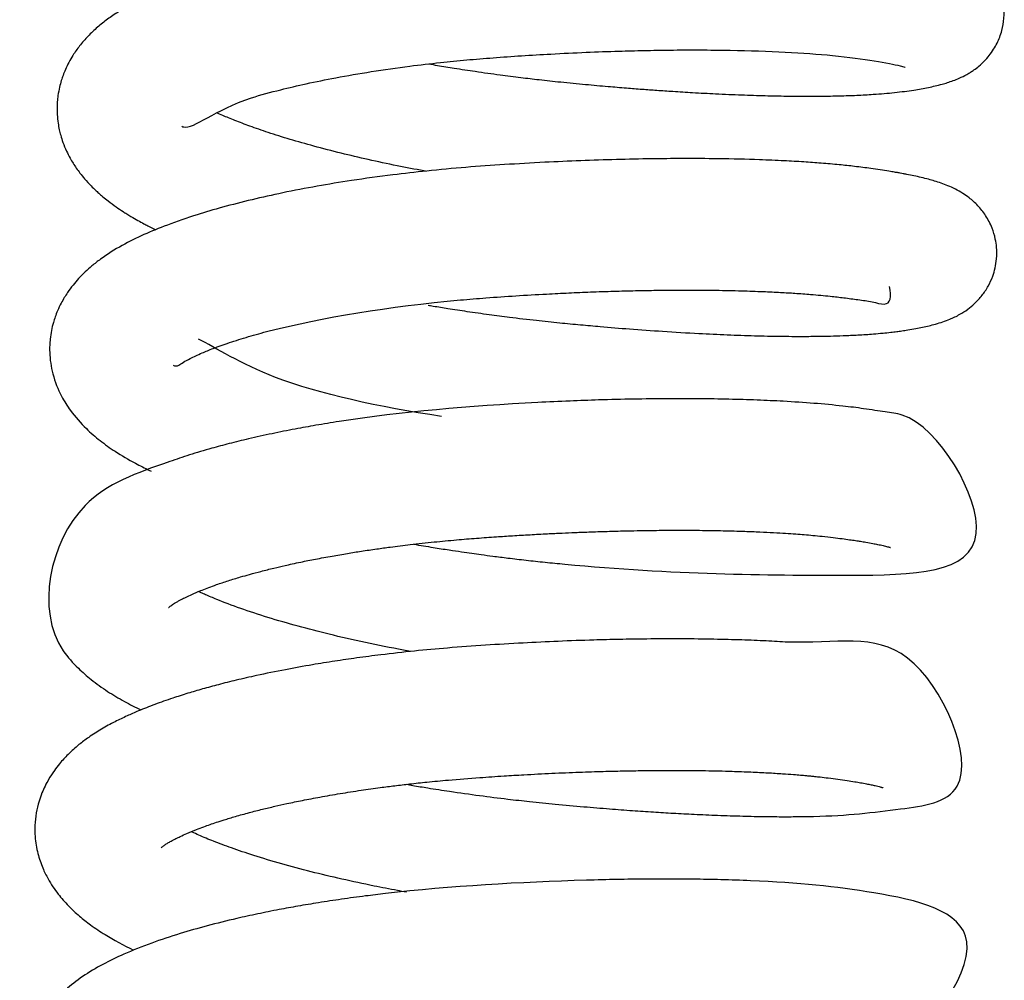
# Model space of a CAD drawing. Header units: inches. Extents: x 53216 to 117387, y -66787 to -22834.
# Tile 114 of 256: x 60648.01 to 60650.62, y -30125.79 to -30123.25. Entities that reach past the tile are written whole.
import ezdxf

# ---------------------------------------------------------------- set-up
doc = ezdxf.new("R2010")
doc.units = ezdxf.units.IN
doc.header["$MEASUREMENT"] = 0
doc.layers.add('FAKRO LOFT LADDERS', color=7, linetype='Continuous')

msp = doc.modelspace()

# ---------------------------------------------------------------- linework, layer by layer
at = {"layer": 'FAKRO LOFT LADDERS', "color": 7, "linetype": 'Continuous'}
for points, knots in [([(60649.0982, -30123.3629), (60649.1058, -30123.3642), (60649.1281, -30123.368), (60649.1691, -30123.3746), (60649.2244, -30123.3831), (60649.2834, -30123.3914), (60649.3398, -30123.3986), (60649.3934, -30123.405), (60649.4506, -30123.4111), (60649.5117, -30123.417), (60649.5697, -30123.4222), (60649.6196, -30123.4264), (60649.6626, -30123.4297), (60649.7037, -30123.4327), (60649.7482, -30123.4357), (60649.8005, -30123.4389), (60649.8616, -30123.4422), (60649.9258, -30123.445), (60649.9882, -30123.4469), (60650.0433, -30123.4481), (60650.0904, -30123.4485), (60650.1291, -30123.4484), (60650.1601, -30123.448), (60650.194, -30123.4473), (60650.2323, -30123.446), (60650.2822, -30123.4432), (60650.3326, -30123.439), (60650.3825, -30123.4325), (60650.4214, -30123.4255), (60650.4507, -30123.4187), (60650.4722, -30123.4124), (60650.4871, -30123.4073), (60650.504, -30123.4006), (60650.5197, -30123.3929), (60650.5327, -30123.3852), (60650.5438, -30123.3778), (60650.5553, -30123.3691), (60650.5697, -30123.3558), (60650.5829, -30123.3408), (60650.594, -30123.3253), (60650.6035, -30123.3085), (60650.6108, -30123.2916), (60650.6178, -30123.27), (60650.6228, -30123.2412), (60650.6222, -30123.2067), (60650.615, -30123.1739), (60650.6031, -30123.1449), (60650.5884, -30123.1212), (60650.5748, -30123.1048), (60650.563, -30123.093), (60650.553, -30123.0843), (60650.54, -30123.0745), (60650.524, -30123.0642), (60650.5054, -30123.0546), (60650.4873, -30123.0471), (60650.472, -30123.0416), (60650.4579, -30123.0371), (60650.4423, -30123.0326), (60650.4215, -30123.0273), (60650.3963, -30123.0218), (60650.3692, -30123.0166), (60650.3472, -30123.0128), (60650.3291, -30123.0099), (60650.3137, -30123.0075), (60650.2975, -30123.0051), (60650.2788, -30123.0025), (60650.261, -30123.0002), (60650.2446, -30122.9982), (60650.2277, -30122.9963), (60650.2105, -30122.9945), (60650.1916, -30122.9927), (60650.1695, -30122.9908), (60650.1409, -30122.9885), (60650.1026, -30122.9858), (60650.0538, -30122.9831), (60649.9962, -30122.9807), (60649.9307, -30122.9788), (60649.8648, -30122.9777), (60649.8003, -30122.9774), (60649.7383, -30122.9777), (60649.6764, -30122.9786), (60649.6108, -30122.9801), (60649.5444, -30122.9822), (60649.4794, -30122.9848), (60649.4213, -30122.9876), (60649.3708, -30122.9903), (60649.3237, -30122.9932), (60649.2782, -30122.9962), (60649.2335, -30122.9994), (60649.1911, -30123.0029), (60649.147, -30123.0069), (60649.1, -30123.0117), (60649.0501, -30123.0173), (60648.9981, -30123.0237), (60648.9448, -30123.031), (60648.8937, -30123.0387), (60648.8488, -30123.0461), (60648.7987, -30123.0549), (60648.7375, -30123.0666), (60648.6645, -30123.0825), (60648.6057, -30123.0971), (60648.5611, -30123.1092), (60648.5296, -30123.1183), (60648.4979, -30123.1281), (60648.469, -30123.1377), (60648.4445, -30123.1463), (60648.4238, -30123.154), (60648.3984, -30123.1639), (60648.3676, -30123.1768), (60648.3342, -30123.1924), (60648.3033, -30123.2086), (60648.2748, -30123.2254), (60648.2472, -30123.2441), (60648.2203, -30123.2654), (60648.1953, -30123.2889), (60648.1736, -30123.3138), (60648.1529, -30123.3431), (60648.1386, -30123.3697), (60648.1294, -30123.3925), (60648.1242, -30123.408), (60648.1195, -30123.4257), (60648.116, -30123.4444), (60648.114, -30123.4622), (60648.1132, -30123.4791), (60648.1136, -30123.4983), (60648.1157, -30123.5185), (60648.1191, -30123.5368), (60648.1234, -30123.5537), (60648.1294, -30123.5726), (60648.1378, -30123.5928), (60648.1471, -30123.6111), (60648.1559, -30123.626), (60648.1646, -30123.6392), (60648.1748, -30123.6531), (60648.1867, -30123.6679), (60648.2035, -30123.686), (60648.2149, -30123.697), (60648.2261, -30123.7072), (60648.2368, -30123.7162), (60648.2506, -30123.7274), (60648.2686, -30123.7407), (60648.2855, -30123.752), (60648.2986, -30123.7603), (60648.3115, -30123.7682), (60648.3265, -30123.7769), (60648.3417, -30123.7851), (60648.3575, -30123.7934), (60648.3682, -30123.7987), (60648.3753, -30123.8021)], [0.47481803, 0.47481803, 0.47481803, 0.47481803, 0.47485876, 0.47493825, 0.47503688, 0.47515227, 0.47524894, 0.47533305, 0.47543338, 0.47554963, 0.47565518, 0.4757419, 0.4758177, 0.47588824, 0.4759671, 0.47606519, 0.47618272, 0.4763198, 0.47644821, 0.47657015, 0.47667675, 0.47676793, 0.47684373, 0.47690478, 0.47702489, 0.47714788, 0.47732043, 0.47749457, 0.47764694, 0.47779771, 0.47785888, 0.47792343, 0.47798657, 0.47805945, 0.47809434, 0.47812247, 0.47816714, 0.47821223, 0.47825312, 0.47829646, 0.47833427, 0.47836837, 0.4784048, 0.47846734, 0.47853587, 0.4786023, 0.47866108, 0.47872106, 0.47877391, 0.4788013, 0.47883691, 0.4788755, 0.47892747, 0.47900936, 0.47908896, 0.47915247, 0.47920781, 0.47927126, 0.47935557, 0.47947363, 0.47956853, 0.4796554, 0.47970749, 0.47974259, 0.47980005, 0.4798565, 0.47990715, 0.47995229, 0.47999197, 0.48004307, 0.48008793, 0.48013641, 0.48020855, 0.4802964, 0.48040622, 0.48053793, 0.48066839, 0.48081008, 0.48092758, 0.48103872, 0.48115781, 0.4812669, 0.48139243, 0.48151106, 0.48160918, 0.48169637, 0.48177473, 0.48185517, 0.48193383, 0.48200862, 0.48207852, 0.48216652, 0.48225946, 0.48234723, 0.48244984, 0.48255413, 0.48263558, 0.48270826, 0.48284775, 0.48300378, 0.48316798, 0.48323873, 0.48331399, 0.48339388, 0.48347319, 0.48353645, 0.4835894, 0.48364216, 0.48375028, 0.48385854, 0.48395551, 0.48404486, 0.48414797, 0.48424648, 0.48434726, 0.48444531, 0.48453235, 0.48464759, 0.48469199, 0.48473104, 0.48477749, 0.48483746, 0.48488066, 0.48491777, 0.48496995, 0.48503051, 0.48507812, 0.48511671, 0.48517, 0.48523808, 0.48529557, 0.48534035, 0.48538342, 0.48543024, 0.48548713, 0.48555524, 0.48561483, 0.48565456, 0.48568533, 0.48573851, 0.4858163, 0.48587711, 0.48591043, 0.48594664, 0.48600513, 0.48605462, 0.48608724, 0.48614974, 0.48614974, 0.48614974, 0.48614974]), ([(60648.4438, -30123.528), (60648.4454, -30123.5289), (60648.4716, -30123.539), (60648.5439, -30123.4727), (60648.6993, -30123.4327), (60648.7744, -30123.4148), (60648.8542, -30123.3986), (60648.9459, -30123.3828), (60649.0393, -30123.3695), (60649.1246, -30123.3594), (60649.1982, -30123.3521), (60649.27, -30123.3463), (60649.3445, -30123.3411), (60649.4269, -30123.3362), (60649.5133, -30123.332), (60649.5956, -30123.329), (60649.6697, -30123.3271), (60649.7408, -30123.326), (60649.8175, -30123.3257), (60649.9756, -30123.3272), (60650.1938, -30123.3384), (60650.3229, -30123.3616), (60650.3545, -30123.3699), (60650.3589, -30123.3713), (60650.36, -30123.3717), (60650.36, -30123.3717)], [0.51742067, 0.51742067, 0.51742067, 0.51742067, 0.517484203, 0.518378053, 0.518592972, 0.518762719, 0.518945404, 0.519151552, 0.5193636, 0.519526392, 0.519662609, 0.51979797, 0.519943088, 0.520092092, 0.520271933, 0.520441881, 0.520572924, 0.520711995, 0.520873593, 0.521051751, 0.52173935, 0.52250217, 0.52256853, 0.522660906, 0.522721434, 0.522721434, 0.522721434, 0.522721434]), ([(60649.0892, -30123.647), (60649.0879, -30123.6467), (60649.0627, -30123.6421), (60649.0114, -30123.6322), (60648.938, -30123.6166), (60648.864, -30123.5992), (60648.7948, -30123.5813), (60648.7301, -30123.5629), (60648.6735, -30123.5451), (60648.6251, -30123.5283), (60648.5853, -30123.5132), (60648.5564, -30123.5013), (60648.5414, -30123.4946), (60648.5363, -30123.4923)], [0.514407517, 0.514407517, 0.514407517, 0.514407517, 0.51441539, 0.514559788, 0.51472194, 0.514879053, 0.515047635, 0.515203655, 0.515359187, 0.515498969, 0.515624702, 0.515739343, 0.515802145, 0.515802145, 0.515802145, 0.515802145]), ([(60649.0964, -30124.002), (60649.1009, -30124.0027), (60649.1182, -30124.0056), (60649.1524, -30124.0112), (60649.2018, -30124.0187), (60649.2564, -30124.0264), (60649.3178, -30124.0344), (60649.3802, -30124.0418), (60649.443, -30124.0484), (60649.4994, -30124.0537), (60649.5611, -30124.0593), (60649.634, -30124.0652), (60649.7216, -30124.0715), (60649.8082, -30124.0766), (60649.8892, -30124.0804), (60649.9611, -30124.0829), (60650.0282, -30124.0843), (60650.0839, -30124.0846), (60650.1278, -30124.0843), (60650.163, -30124.0837), (60650.1984, -30124.0826), (60650.2366, -30124.0808), (60650.2716, -30124.0785), (60650.3001, -30124.0761), (60650.3205, -30124.0739), (60650.337, -30124.0719), (60650.3522, -30124.0699), (60650.3693, -30124.0672), (60650.3876, -30124.0641), (60650.4059, -30124.0605), (60650.4234, -30124.0566), (60650.4412, -30124.0519), (60650.4593, -30124.0464), (60650.4801, -30124.0386), (60650.5019, -30124.0284), (60650.5244, -30124.0142), (60650.5447, -30123.9976), (60650.5638, -30123.9771), (60650.5803, -30123.9523), (60650.5917, -30123.9274), (60650.5989, -30123.9028), (60650.6029, -30123.8772), (60650.6028, -30123.8503), (60650.599, -30123.8246), (60650.59, -30123.7944), (60650.574, -30123.7639), (60650.5525, -30123.7371), (60650.5311, -30123.7181), (60650.5111, -30123.7043), (60650.4923, -30123.6939), (60650.4731, -30123.6852), (60650.4553, -30123.6786), (60650.4383, -30123.6731), (60650.4211, -30123.6683), (60650.403, -30123.6637), (60650.3837, -30123.6594), (60650.3676, -30123.6561), (60650.3555, -30123.6538), (60650.348, -30123.6524), (60650.3401, -30123.651), (60650.3304, -30123.6494), (60650.3074, -30123.6455), (60650.273, -30123.6403), (60650.2282, -30123.6345), (60650.1839, -30123.6298), (60650.1392, -30123.6259), (60650.0905, -30123.6224), (60650.0364, -30123.6193), (60649.9621, -30123.6161), (60649.8719, -30123.614), (60649.7753, -30123.6134), (60649.6849, -30123.6142), (60649.5955, -30123.616), (60649.5008, -30123.6191), (60649.4018, -30123.6235), (60649.3, -30123.6294), (60649.1954, -30123.6366), (60649.0966, -30123.6458), (60648.995, -30123.6574), (60648.8979, -30123.6708), (60648.8004, -30123.6868), (60648.7123, -30123.7037), (60648.6286, -30123.7224), (60648.5531, -30123.7417), (60648.4777, -30123.7639), (60648.408, -30123.7879), (60648.342, -30123.8151), (60648.2844, -30123.8433), (60648.2382, -30123.8721), (60648.2068, -30123.8966), (60648.1876, -30123.9137), (60648.171, -30123.9305), (60648.1553, -30123.9487), (60648.1396, -30123.97), (60648.1257, -30123.9929), (60648.1152, -30124.0149), (60648.1085, -30124.0323), (60648.103, -30124.0497), (60648.0982, -30124.0693), (60648.0952, -30124.0895), (60648.0938, -30124.1087), (60648.0937, -30124.14), (60648.1008, -30124.1873), (60648.1215, -30124.2389), (60648.1522, -30124.2876), (60648.1864, -30124.3261), (60648.2271, -30124.3612), (60648.2693, -30124.3912), (60648.3141, -30124.4175), (60648.3471, -30124.4341), (60648.3614, -30124.4409), (60648.3631, -30124.4416)], [0.48770106, 0.48770106, 0.48770106, 0.48770106, 0.4877249, 0.48779409, 0.48788358, 0.48798709, 0.4880818, 0.48820603, 0.48831455, 0.48841149, 0.48850394, 0.48864285, 0.4888036, 0.48898584, 0.48913368, 0.48928162, 0.48942866, 0.48956732, 0.4896627, 0.48974415, 0.48983125, 0.48993837, 0.49005785, 0.49013669, 0.49020202, 0.49025497, 0.49030165, 0.49035792, 0.49043915, 0.4905137, 0.49058498, 0.49065883, 0.49074234, 0.49081725, 0.49091523, 0.49098315, 0.49104143, 0.49110691, 0.49116728, 0.49122492, 0.49126887, 0.49131638, 0.49137493, 0.49141863, 0.49147656, 0.49155226, 0.49162477, 0.4916997, 0.49175718, 0.49183166, 0.4919119, 0.49198873, 0.49206197, 0.49213171, 0.49221265, 0.49229127, 0.49236372, 0.49240036, 0.49242584, 0.49244351, 0.49247653, 0.49252699, 0.49267567, 0.49279832, 0.4929059, 0.49302507, 0.49313359, 0.49325167, 0.49339193, 0.49361302, 0.49379863, 0.49394731, 0.49411539, 0.49428295, 0.49444971, 0.49463449, 0.49481302, 0.49499648, 0.49515732, 0.49535963, 0.49553484, 0.4957182, 0.49589001, 0.49606616, 0.49622775, 0.49643537, 0.49661436, 0.49679802, 0.49699442, 0.49707898, 0.49714863, 0.49721957, 0.49728421, 0.49735355, 0.49744401, 0.49750513, 0.49755221, 0.49759349, 0.4976511, 0.49771058, 0.49775397, 0.49780175, 0.49795557, 0.49812764, 0.49825271, 0.49843928, 0.49857946, 0.49872251, 0.49889563, 0.49900586, 0.49902001, 0.49902001, 0.49902001, 0.49902001]), ([(60648.4214, -30124.161), (60648.4256, -30124.1634), (60648.4335, -30124.1637), (60648.447, -30124.1532), (60648.4676, -30124.1423), (60648.4942, -30124.1296), (60648.5291, -30124.1154), (60648.5698, -30124.1008), (60648.6195, -30124.0852), (60648.7868, -30124.0391), (60649.0172, -30124.0013), (60649.2531, -30123.9821), (60649.3294, -30123.9769), (60649.4029, -30123.9726), (60649.4688, -30123.9693), (60649.5283, -30123.9668), (60649.587, -30123.9648), (60649.643, -30123.9634), (60649.6934, -30123.9625), (60649.7433, -30123.962), (60649.7986, -30123.9618), (60649.8614, -30123.9623), (60649.9247, -30123.9636), (60649.9815, -30123.9656), (60650.0284, -30123.9678), (60650.0704, -30123.9703), (60650.115, -30123.9736), (60650.1584, -30123.9776), (60650.1993, -30123.9823), (60650.2375, -30123.9877), (60650.2733, -30123.9922), (60650.3215, -30124.007), (60650.3236, -30123.9796), (60650.3181, -30123.9524)], [0.504850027, 0.504850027, 0.504850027, 0.504850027, 0.505047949, 0.505165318, 0.505279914, 0.505432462, 0.505551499, 0.505700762, 0.50585796, 0.506009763, 0.507098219, 0.507229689, 0.507381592, 0.507538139, 0.507652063, 0.507762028, 0.507883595, 0.507996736, 0.508094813, 0.508188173, 0.508303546, 0.508442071, 0.508594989, 0.508730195, 0.50884463, 0.508944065, 0.509058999, 0.509215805, 0.509333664, 0.509467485, 0.509623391, 0.509786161, 0.510140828, 0.510140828, 0.510140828, 0.510140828]), ([(60649.1321, -30124.2967), (60648.9664, -30124.2713), (60648.6827, -30124.2112), (60648.5331, -30124.1145), (60648.4879, -30124.0915)], [0.501770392, 0.501770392, 0.501770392, 0.501770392, 0.502717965, 0.503472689, 0.503472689, 0.503472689, 0.503472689]), ([(60649.0585, -30124.6349), (60649.0755, -30124.6379), (60649.1068, -30124.6431), (60649.1489, -30124.6497), (60649.1832, -30124.6549), (60649.2114, -30124.6589), (60649.2391, -30124.6628), (60649.2709, -30124.667), (60649.3104, -30124.672), (60649.3566, -30124.6774), (60649.4067, -30124.6828), (60649.7289, -30124.7143), (60650.1827, -30124.7203), (60650.6777, -30124.711), (60650.4339, -30124.2972), (60650.3065, -30124.2854), (60650.2535, -30124.2761), (60650.1907, -30124.2685), (60650.1199, -30124.2617), (60650.0433, -30124.2567), (60649.9678, -30124.2532), (60649.8934, -30124.2509), (60649.814, -30124.2497), (60649.7294, -30124.2496), (60649.6405, -30124.2506), (60649.5542, -30124.2527), (60649.4693, -30124.2557), (60649.2382, -30124.2661), (60649.0011, -30124.2867), (60648.8005, -30124.3197), (60648.7413, -30124.3304), (60648.6815, -30124.3424), (60648.6233, -30124.3553), (60648.5702, -30124.3683), (60648.5177, -30124.3824), (60648.4648, -30124.398), (60648.3388, -30124.4413), (60648.1175, -30124.5176), (60648.0508, -30124.8372), (60648.1658, -30124.9607), (60648.2052, -30124.9956), (60648.2457, -30125.0246), (60648.29, -30125.051), (60648.3207, -30125.0668), (60648.3358, -30125.0741)], [0.50051707, 0.50051707, 0.50051707, 0.50051707, 0.50060901, 0.50068466, 0.50074147, 0.50079039, 0.50083371, 0.50088738, 0.50095719, 0.5010414, 0.50112937, 0.50122093, 0.50273596, 0.50391223, 0.50498517, 0.50514607, 0.50532477, 0.50547999, 0.505675, 0.50586346, 0.50601443, 0.50616808, 0.50632435, 0.50648394, 0.50664897, 0.50681445, 0.50694821, 0.5070978, 0.50802729, 0.50814536, 0.50825317, 0.50837766, 0.50850967, 0.508623, 0.50872882, 0.50887276, 0.50900627, 0.50970938, 0.51085011, 0.51102663, 0.51115784, 0.51131397, 0.51145873, 0.51159122, 0.51159122, 0.51159122, 0.51159122]), ([(60648.409, -30124.8029), (60648.4089, -30124.8031), (60648.409, -30124.8028), (60648.413, -30124.7995), (60648.4169, -30124.7965), (60648.4219, -30124.7932), (60648.4279, -30124.7895), (60648.4345, -30124.7857), (60648.4438, -30124.7807), (60648.4553, -30124.7749), (60648.4693, -30124.7684), (60648.4837, -30124.7621), (60648.4985, -30124.756), (60648.5157, -30124.7494), (60648.5385, -30124.7411), (60648.5662, -30124.7319), (60648.5961, -30124.7227), (60648.6245, -30124.7146), (60648.6542, -30124.7066), (60648.6857, -30124.6987), (60648.7137, -30124.6922), (60648.7373, -30124.6869), (60648.7639, -30124.6812), (60648.799, -30124.6742), (60648.8405, -30124.6665), (60648.8811, -30124.6595), (60648.9206, -30124.6532), (60648.9583, -30124.6477), (60649.0013, -30124.6418), (60649.0519, -30124.6355), (60649.1105, -30124.6291), (60649.1693, -30124.6235), (60649.2244, -30124.619), (60649.2739, -30124.6155), (60649.3212, -30124.6124), (60649.3663, -30124.6097), (60649.4101, -30124.6073), (60649.4499, -30124.6054), (60649.4881, -30124.6038), (60649.53, -30124.6022), (60649.5759, -30124.6007), (60649.6199, -30124.5996), (60649.6615, -30124.5988), (60649.7052, -30124.5982), (60649.7575, -30124.5979), (60649.8168, -30124.5981), (60649.8776, -30124.599), (60649.9306, -30124.6005), (60649.9748, -30124.6022), (60650.0107, -30124.604), (60650.0423, -30124.6059), (60650.0692, -30124.6077), (60650.0932, -30124.6096), (60650.1165, -30124.6116), (60650.1422, -30124.6141), (60650.1683, -30124.617), (60650.1923, -30124.6201), (60650.212, -30124.6229), (60650.228, -30124.6252), (60650.2426, -30124.6275), (60650.2581, -30124.63), (60650.2733, -30124.6327), (60650.2859, -30124.6352), (60650.2946, -30124.6371), (60650.3017, -30124.6386), (60650.3081, -30124.6402), (60650.3138, -30124.6417), (60650.3176, -30124.6428), (60650.3202, -30124.6436), (60650.3209, -30124.6438), (60650.3212, -30124.644), (60650.3211, -30124.6439)], [0.492079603, 0.492079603, 0.492079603, 0.492079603, 0.492157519, 0.492230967, 0.492287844, 0.492339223, 0.492390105, 0.492444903, 0.492487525, 0.492557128, 0.492632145, 0.492689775, 0.492745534, 0.492812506, 0.492885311, 0.492985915, 0.493084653, 0.493154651, 0.493236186, 0.493325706, 0.493399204, 0.493446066, 0.493499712, 0.493590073, 0.493689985, 0.493779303, 0.493857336, 0.493942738, 0.494015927, 0.494123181, 0.494248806, 0.494364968, 0.494467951, 0.494568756, 0.494651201, 0.494739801, 0.494828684, 0.494903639, 0.494969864, 0.495050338, 0.495148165, 0.495239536, 0.495312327, 0.495398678, 0.495506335, 0.495638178, 0.495777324, 0.495909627, 0.496004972, 0.496096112, 0.49617904, 0.496251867, 0.496314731, 0.496381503, 0.496457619, 0.49655111, 0.496635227, 0.496707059, 0.496769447, 0.49682355, 0.496887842, 0.496978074, 0.497045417, 0.497095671, 0.497143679, 0.497193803, 0.497251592, 0.497314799, 0.497356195, 0.497396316, 0.497433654, 0.497433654, 0.497433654, 0.497433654]), ([(60649.0502, -30124.9192), (60649.0438, -30124.918), (60649.0032, -30124.9105), (60648.9295, -30124.8957), (60648.836, -30124.8743), (60648.7497, -30124.852), (60648.6709, -30124.8291), (60648.5984, -30124.8053), (60648.5502, -30124.787), (60648.5212, -30124.775), (60648.5075, -30124.7691), (60648.4966, -30124.7642), (60648.4906, -30124.7614), (60648.4882, -30124.7603)], [0.48905718, 0.48905718, 0.48905718, 0.48905718, 0.48909606, 0.489303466, 0.489513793, 0.489703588, 0.489903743, 0.490103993, 0.490305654, 0.490359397, 0.490412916, 0.490458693, 0.490489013, 0.490489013, 0.490489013, 0.490489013]), ([(60649.0389, -30125.271), (60649.0445, -30125.272), (60649.0633, -30125.2752), (60649.1013, -30125.2815), (60649.1603, -30125.2906), (60649.231, -30125.3006), (60649.3018, -30125.3095), (60649.3688, -30125.317), (60649.436, -30125.3237), (60649.5068, -30125.3301), (60649.575, -30125.3358), (60649.6365, -30125.3404), (60649.6927, -30125.3442), (60649.7471, -30125.3475), (60649.8041, -30125.3505), (60649.8659, -30125.3532), (60649.9287, -30125.3552), (60649.9868, -30125.3564), (60650.0361, -30125.3568), (60650.0785, -30125.3566), (60650.2, -30125.3548), (60650.3289, -30125.3389), (60650.5874, -30125.3052), (60650.3858, -30124.8356), (60650.1655, -30124.9035), (60649.9832, -30124.8905), (60649.9171, -30124.8883), (60649.8419, -30124.8864), (60649.7606, -30124.8856), (60649.6799, -30124.8859), (60649.6052, -30124.8871), (60649.527, -30124.889), (60649.4418, -30124.8921), (60649.3459, -30124.8966), (60649.2479, -30124.9024), (60649.1516, -30124.9093), (60649.059, -30124.9179), (60648.9788, -30124.9269), (60648.9087, -30124.936), (60648.8483, -30124.9448), (60648.785, -30124.9551), (60648.7154, -30124.9676), (60648.6481, -30124.9814), (60648.5893, -30124.9948), (60648.5417, -30125.0067), (60648.4991, -30125.0183), (60648.4587, -30125.0302), (60648.4163, -30125.0438), (60648.3723, -30125.0592), (60648.3324, -30125.075), (60648.2975, -30125.0903), (60648.2653, -30125.1058), (60648.231, -30125.1243), (60648.1993, -30125.1446), (60648.1695, -30125.167), (60648.1438, -30125.1899), (60648.1223, -30125.2133), (60648.1052, -30125.2354), (60648.0887, -30125.2608), (60648.0752, -30125.2882), (60648.0646, -30125.3182), (60648.0577, -30125.3471), (60648.0543, -30125.3786), (60648.0549, -30125.415), (60648.0613, -30125.4534), (60648.074, -30125.4907), (60648.0919, -30125.5272), (60648.1144, -30125.5607), (60648.1436, -30125.5937), (60648.1707, -30125.6189), (60648.2048, -30125.6457), (60648.2498, -30125.6758), (60648.2891, -30125.6971), (60648.3159, -30125.7101)], [0.51311061, 0.51311061, 0.51311061, 0.51311061, 0.5131409, 0.51321204, 0.51331419, 0.51345407, 0.51358451, 0.51368583, 0.51380528, 0.51393852, 0.51406109, 0.51417201, 0.51427395, 0.51437366, 0.51448002, 0.51460386, 0.51474193, 0.5148694, 0.51498086, 0.51507645, 0.5151713, 0.51587494, 0.51645541, 0.51747831, 0.51842402, 0.51855448, 0.51869363, 0.5188462, 0.51901149, 0.51916646, 0.51929911, 0.51942061, 0.51958691, 0.51974905, 0.51992272, 0.52009765, 0.52025276, 0.52041241, 0.52052943, 0.52063773, 0.52075047, 0.52089194, 0.52104891, 0.52116419, 0.52126977, 0.52136698, 0.5214607, 0.52156194, 0.5216869, 0.52181012, 0.52189959, 0.52199971, 0.5221161, 0.52223428, 0.52232807, 0.52244144, 0.5225369, 0.52260167, 0.52267918, 0.52278841, 0.52285041, 0.52293374, 0.52302164, 0.52309857, 0.52321864, 0.52332732, 0.52341721, 0.52355336, 0.5236729, 0.52379477, 0.52389871, 0.52403128, 0.52426666, 0.52426666, 0.52426666, 0.52426666]), ([(60648.3895, -30125.4389), (60648.3895, -30125.4389), (60648.3901, -30125.4383), (60648.3933, -30125.4356), (60648.398, -30125.4321), (60648.4065, -30125.4266), (60648.416, -30125.4211), (60648.4271, -30125.4153), (60648.4411, -30125.4084), (60648.4587, -30125.4004), (60648.4799, -30125.3917), (60648.5007, -30125.3838), (60648.5185, -30125.3774), (60648.5362, -30125.3714), (60648.5584, -30125.3643), (60648.5871, -30125.3556), (60648.6211, -30125.3462), (60648.6563, -30125.3372), (60648.6896, -30125.3293), (60648.7249, -30125.3214), (60648.7645, -30125.3132), (60648.8114, -30125.3042), (60648.8632, -30125.2952), (60648.9167, -30125.2869), (60648.9652, -30125.2801), (60649.0081, -30125.2746), (60649.0493, -30125.2697), (60649.0965, -30125.2646), (60649.1583, -30125.2587), (60649.2266, -30125.2534), (60649.2935, -30125.2489), (60649.3573, -30125.2451), (60649.4241, -30125.2417), (60649.4942, -30125.2388), (60649.5567, -30125.2368), (60649.6105, -30125.2354), (60649.6594, -30125.2346), (60649.7107, -30125.2341), (60649.7687, -30125.234), (60649.8341, -30125.2347), (60649.8963, -30125.2361), (60649.9509, -30125.2381), (60649.9954, -30125.2403), (60650.0328, -30125.2426), (60650.0614, -30125.2447), (60650.0822, -30125.2464), (60650.0971, -30125.2477), (60650.1094, -30125.2489), (60650.1216, -30125.2501), (60650.1374, -30125.2518), (60650.1584, -30125.2543), (60650.1823, -30125.2575), (60650.2057, -30125.2608), (60650.2256, -30125.2639), (60650.2427, -30125.2668), (60650.2571, -30125.2695), (60650.2702, -30125.2721), (60650.2825, -30125.2748), (60650.2927, -30125.2773), (60650.2969, -30125.2785), (60650.3002, -30125.2796), (60650.3011, -30125.2799), (60650.3012, -30125.2799), (60650.3012, -30125.2799)], [0.479230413, 0.479230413, 0.479230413, 0.479230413, 0.4793, 0.479375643, 0.479462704, 0.479531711, 0.479594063, 0.479670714, 0.479728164, 0.479811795, 0.479914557, 0.4799874, 0.480043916, 0.480100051, 0.480163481, 0.480253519, 0.480356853, 0.480448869, 0.480532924, 0.480610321, 0.480707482, 0.480812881, 0.480930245, 0.481048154, 0.481153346, 0.481231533, 0.481309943, 0.481400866, 0.481511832, 0.481672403, 0.48179615, 0.48189764, 0.482039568, 0.482180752, 0.482305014, 0.48240689, 0.482501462, 0.482600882, 0.482722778, 0.48286707, 0.483026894, 0.483146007, 0.48325761, 0.483360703, 0.483440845, 0.483494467, 0.483540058, 0.483573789, 0.483607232, 0.48365466, 0.483725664, 0.483817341, 0.483908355, 0.483992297, 0.484064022, 0.484141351, 0.484211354, 0.484286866, 0.484398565, 0.484449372, 0.48449349, 0.484541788, 0.484558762, 0.484558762, 0.484558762, 0.484558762]), ([(60649.0388, -30125.5568), (60649.0308, -30125.5553), (60649.0019, -30125.55), (60648.9441, -30125.5387), (60648.8672, -30125.5222), (60648.7851, -30125.5025), (60648.7067, -30125.4816), (60648.6362, -30125.4604), (60648.5765, -30125.4403), (60648.5283, -30125.4223), (60648.4945, -30125.4082), (60648.4762, -30125.3999), (60648.4696, -30125.3968), (60648.4687, -30125.3964)], [0.47619143, 0.47619143, 0.47619143, 0.47619143, 0.476239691, 0.47636596, 0.476547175, 0.476727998, 0.476912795, 0.477103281, 0.477270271, 0.477417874, 0.477556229, 0.477628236, 0.477639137, 0.477639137, 0.477639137, 0.477639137]), ([(60649.0194, -30125.9071), (60649.0355, -30125.9099), (60649.0672, -30125.9152), (60649.1102, -30125.922), (60649.1471, -30125.9275), (60649.1839, -30125.9328), (60649.2325, -30125.9393), (60649.2988, -30125.9475), (60649.3787, -30125.9562), (60649.4592, -30125.9637), (60649.5321, -30125.97), (60649.5942, -30125.9748), (60649.6529, -30125.979), (60649.7139, -30125.9828), (60649.7803, -30125.9864), (60649.8474, -30125.9893), (60649.9119, -30125.9914), (60649.9694, -30125.9925), (60650.0233, -30125.9929), (60650.0771, -30125.9925), (60650.1312, -30125.9913), (60650.1803, -30125.989), (60650.2234, -30125.9861), (60650.2639, -30125.9816), (60650.387, -30125.9742), (60650.6515, -30125.6356), (60650.277, -30125.552), (60650.0616, -30125.5301), (60649.8751, -30125.5236), (60649.8025, -30125.5222), (60649.7353, -30125.5218), (60649.6682, -30125.522), (60649.5955, -30125.523), (60649.3711, -30125.5284), (60649.1358, -30125.5417), (60648.9265, -30125.5672), (60648.8673, -30125.5752), (60648.8074, -30125.5843), (60648.7523, -30125.5935), (60648.6985, -30125.6033), (60648.6446, -30125.6141), (60648.5804, -30125.6282), (60648.5111, -30125.6454), (60648.4355, -30125.667), (60648.3611, -30125.6917), (60648.2929, -30125.719), (60648.2338, -30125.7473), (60648.1812, -30125.7791), (60648.0667, -30125.8643), (60648.0103, -30126.0427), (60648.0731, -30126.1641), (60648.0937, -30126.1949), (60648.1187, -30126.2242), (60648.1448, -30126.2494), (60648.1737, -30126.2732), (60648.2024, -30126.2935), (60648.2381, -30126.3159), (60648.2687, -30126.3326), (60648.2916, -30126.3438), (60648.2965, -30126.3462)], [0.52578025, 0.52578025, 0.52578025, 0.52578025, 0.52586724, 0.52595029, 0.52600953, 0.52606237, 0.5261446, 0.52626511, 0.52641024, 0.52656395, 0.52669036, 0.52680021, 0.52690061, 0.52701388, 0.52714279, 0.52728356, 0.5274143, 0.5275439, 0.527657, 0.5277818, 0.52792819, 0.52806821, 0.52818768, 0.52830756, 0.52844932, 0.52950083, 0.53042488, 0.53127321, 0.53143844, 0.53158426, 0.53170809, 0.53182603, 0.53196181, 0.53210769, 0.53303494, 0.53312958, 0.53324727, 0.53336187, 0.53346771, 0.53356596, 0.5336809, 0.5337973, 0.53397203, 0.53414138, 0.53433548, 0.53454596, 0.53472107, 0.53490098, 0.53507105, 0.53599084, 0.53607841, 0.53619896, 0.5363068, 0.53641247, 0.53651776, 0.53663465, 0.53671609, 0.53687653, 0.5369194, 0.5369194, 0.5369194, 0.5369194])]:
    msp.add_open_spline(points, degree=3, knots=knots, dxfattribs=at)

doc.saveas('drawing.dxf')
